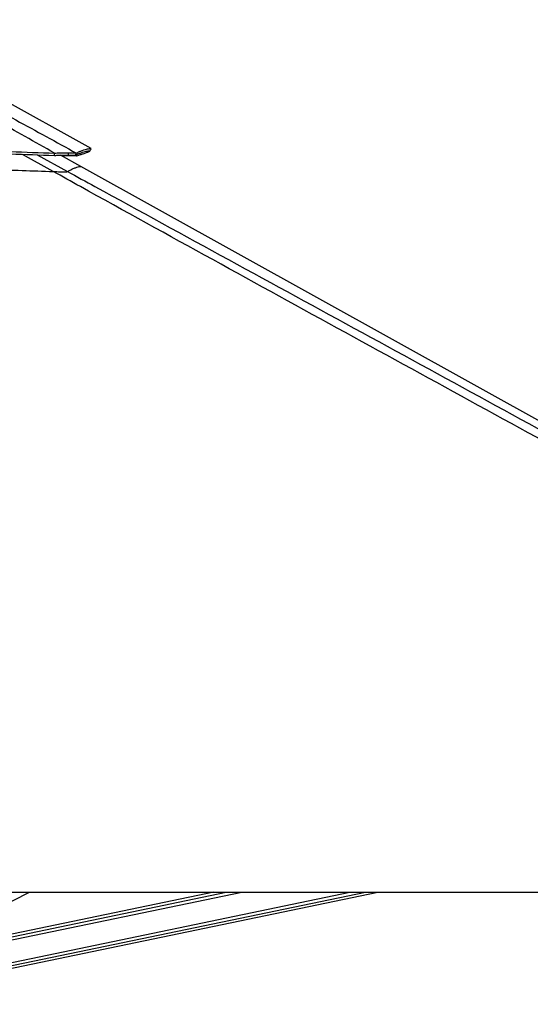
# Model space of a CAD drawing. Header units: millimetres. Extents: x 20 to 19889, y 40 to 15516.
# Tile 12 of 115: x 4624 to 5421, y 6437 to 7974. Entities that reach past the tile are written whole.
import ezdxf

# ---------------------------------------------------------------- set-up
doc = ezdxf.new("R2010")
doc.units = ezdxf.units.MM
doc.header["$LTSCALE"] = 2

msp = doc.modelspace()

# ---------------------------------------------------------------- linework, layer by layer
at = {"color": 7, "linetype": 'Continuous', "lineweight": 25}
for p, q in [((4735.46, 7772.73), (4386.88, 7966.35)), ((4678.36, 7762.14), (4678.6, 7765.74)), ((4719.82, 7744.81), (4688.06, 7762.46)), ((4699.73, 7762.64), (4700.75, 7766.37)), ((4699.73, 7762.64), (4699.84, 7762.64)), ((4699.84, 7762.64), (4700.86, 7766.37)), ((4700.75, 7766.37), (4700.86, 7766.37)), ((4710.99, 7762.14), (4712.72, 7765.74)), ((6512.78, 6748.91), (4719.82, 7744.81)), ((4692.59, 7736.54), (4692.66, 7736.54)), ((4189.86, 6612.47), (6729.76, 6612.47)), ((4302.44, 6442.36), (4639.43, 6612.47)), ((4340.53, 6437.49), (5182.94, 6612.47)), ((4927.24, 6612.47), (4438.19, 6510.89))]:
    msp.add_line(p, q, dxfattribs=at)
at = {"color": 8, "linetype": 'Continuous', "lineweight": 25}
for p, q in [((4676.64, 7736.95), (4628.5, 7763.79)), ((4651.26, 7763.03), (4698.89, 7736.95)), ((4712.73, 7761.19), (4711.06, 7762.1)), ((4338.73, 6446.15), (5139.45, 6612.47)), ((4339.74, 6441.33), (5163.67, 6612.47)), ((4407.92, 6495.61), (4970.54, 6612.47)), ((4424.83, 6504.15), (4946.34, 6612.47))]:
    msp.add_line(p, q, dxfattribs=at)
at = {"color": 7, "linetype": 'Continuous', "lineweight": 25, "flags": 128}
msp.add_lwpolyline([(4733.62, 7768.92), (4734.59, 7770.67), (4735.56, 7772.42)], dxfattribs=at)
at = {"color": 7, "linetype": 'Continuous', "lineweight": 25}
for points, knots in [([(4678.6, 7765.74), (4647.97, 7782.92), (4586.69, 7817.29), (4510.78, 7860.5), (4450.72, 7895.27), (4411.19, 7918.54), (4377.17, 7939.02), (4348.57, 7956.59), (4330.46, 7968.12), (4321.41, 7973.88)], [0, 0, 0, 0, 0.2498244, 0.4996596, 0.6246518, 0.7496414, 0.8331026, 0.9165658, 1, 1, 1, 1]), ([(4326.62, 7973.89), (4338.08, 7968.15), (4361.01, 7956.67), (4394.11, 7939.17), (4432.17, 7918.75), (4475.16, 7895.5), (4539.04, 7860.69), (4618.26, 7817.41), (4681.24, 7782.96), (4712.72, 7765.74)], [0, 0, 0, 0, 0.0830759, 0.1661805, 0.249283, 0.3742529, 0.4992254, 0.7496044, 1, 1, 1, 1]), ([(3697.62, 7764.78), (3708.33, 7765.05), (3729.03, 7765.56), (3759.22, 7766.28), (3787.83, 7766.94), (3815.28, 7767.56), (3841.86, 7768.13), (3867.7, 7768.66), (3899.69, 7769.28), (3937.58, 7769.97), (3981.22, 7770.68), (4028.37, 7771.35), (4079.07, 7771.95), (4133.34, 7772.43), (4186.51, 7772.74), (4247.48, 7772.89), (4316.04, 7772.78), (4391.98, 7772.23), (4466.23, 7771.28), (4538.76, 7769.89), (4609.35, 7768.11), (4655.76, 7766.52), (4678.6, 7765.74)], [0, 0, 0, 0, 0.032848, 0.0634837, 0.0925205, 0.1204906, 0.147532, 0.1738828, 0.199574, 0.2453768, 0.2897483, 0.3329773, 0.3894376, 0.4446269, 0.4987034, 0.5518212, 0.6308141, 0.7081334, 0.7838893, 0.8578773, 0.9300475, 1, 1, 1, 1]), ([(3697.86, 7761.18), (3708.57, 7761.45), (3729.27, 7761.97), (3759.45, 7762.7), (3788.04, 7763.37), (3815.48, 7764), (3842.05, 7764.57), (3867.88, 7765.11), (3899.85, 7765.75), (3937.72, 7766.44), (3981.34, 7767.16), (4028.46, 7767.85), (4079.14, 7768.45), (4133.37, 7768.94), (4186.51, 7769.24), (4247.44, 7769.39), (4315.96, 7769.27), (4391.86, 7768.72), (4466.07, 7767.74), (4538.56, 7766.33), (4609.13, 7764.53), (4655.52, 7762.93), (4678.36, 7762.14)], [0, 0, 0, 0, 0.03285262, 0.06349202, 0.09253161, 0.12050397, 0.14754696, 0.17389888, 0.19959085, 0.24539382, 0.28976432, 0.33299158, 0.38944821, 0.44463294, 0.4987044, 0.55181707, 0.63080296, 0.70811712, 0.78387081, 0.85786048, 0.93003674, 1, 1, 1, 1]), ([(4678.36, 7762.14), (4679.67, 7762.19), (4682.25, 7762.28), (4685.95, 7762.4), (4690.21, 7762.52), (4694.99, 7762.62), (4698.14, 7762.63), (4699.73, 7762.64)], [0, 0, 0, 0, 0.1661031, 0.3261527, 0.480895, 0.7375236, 1, 1, 1, 1]), ([(4678.6, 7765.74), (4679.96, 7765.8), (4682.62, 7765.92), (4686.44, 7766.07), (4690.85, 7766.22), (4695.81, 7766.34), (4699.09, 7766.36), (4700.75, 7766.37)], [0, 0, 0, 0, 0.1652591, 0.3248597, 0.4794964, 0.7365719, 1, 1, 1, 1]), ([(4712.73, 7761.19), (4711.62, 7761.35), (4709.92, 7761.59), (4706, 7761.64), (4702.34, 7761.57), (4697.97, 7761.36), (4694.1, 7761.11), (4691.62, 7760.9), (4690.96, 7760.85)], [0, 0, 0, 0, 0.3001216, 0.4606933, 0.6171201, 0.7787501, 0.9413275, 1, 1, 1, 1]), ([(4699.84, 7762.64), (4700.8, 7762.64), (4702.72, 7762.63), (4705.14, 7762.58), (4707.44, 7762.49), (4709.52, 7762.35), (4710.49, 7762.21), (4710.99, 7762.14)], [0, 0, 0, 0, 0.1737567, 0.3455592, 0.5171145, 0.752118, 1, 1, 1, 1]), ([(4700.86, 7766.37), (4701.87, 7766.37), (4703.88, 7766.36), (4706.43, 7766.29), (4708.87, 7766.18), (4711.1, 7766.01), (4712.17, 7765.83), (4712.72, 7765.74)], [0, 0, 0, 0, 0.1744124, 0.3467131, 0.5184953, 0.7532276, 1, 1, 1, 1]), ([(4710.99, 7762.14), (4712.51, 7762.93), (4715.58, 7764.54), (4720.18, 7766.34), (4724.5, 7767.75), (4728.26, 7768.72), (4731.19, 7769.27), (4732.93, 7769.41), (4733.35, 7769.28), (4733.52, 7769.22)], [0, 0, 0, 0, 0.1401643, 0.2847641, 0.432999, 0.58477, 0.7396693, 0.8979199, 1, 1, 1, 1]), ([(4712.72, 7765.74), (4714.25, 7766.52), (4717.35, 7768.11), (4722.01, 7769.89), (4726.36, 7771.28), (4730.16, 7772.24), (4733.11, 7772.78), (4734.87, 7772.91), (4735.29, 7772.77), (4735.46, 7772.72)], [0, 0, 0, 0, 0.1401425, 0.2847301, 0.4329613, 0.5847364, 0.7396458, 0.8979102, 1, 1, 1, 1]), ([(4733.61, 7768.9), (4733.46, 7768.75), (4733.17, 7768.43), (4731.89, 7767.74), (4730.11, 7766.94), (4727.94, 7766.08), (4725.52, 7765.2), (4723, 7764.33), (4720.54, 7763.53), (4718.26, 7762.82), (4715.68, 7762.04), (4713.74, 7761.48), (4712.73, 7761.19)], [0, 0, 0, 0, 0.1270532, 0.2571344, 0.3912554, 0.492867, 0.5980549, 0.7079415, 0.7754979, 0.8458499, 0.9200304, 1, 1, 1, 1]), ([(3699.57, 7736), (3725.89, 7736.71), (3778.52, 7738.14), (3860.93, 7740.15), (3946.78, 7741.95), (4036.06, 7743.43), (4125.38, 7744.44), (4214.71, 7744.93), (4304.03, 7744.83), (4393.3, 7744.11), (4485.16, 7742.66), (4579.6, 7740.44), (4644.29, 7738.11), (4676.64, 7736.95)], [0, 0, 0, 0, 0.0809738, 0.16196336, 0.25327306, 0.34458309, 0.43589335, 0.52720361, 0.61851361, 0.70982308, 0.80113177, 0.90056028, 1, 1, 1, 1]), ([(6729.76, 6612.47), (6523.09, 6725.29), (6128.76, 6940.55), (5596.24, 7231.57), (5201.41, 7447.73), (4925.32, 7599.42), (4773.42, 7683.21), (4690.7, 7729.14), (4676.64, 7736.95)], [0, 0, 0, 0, 0.3015454, 0.5753359, 0.7773277, 0.8783239, 0.9793204, 1, 1, 1, 1]), ([(4676.64, 7736.95), (4678.45, 7736.88), (4682.14, 7736.74), (4687.79, 7736.58), (4690.93, 7736.55), (4692.59, 7736.54)], [0, 0, 0, 0, 0.3130288, 0.6369897, 1, 1, 1, 1]), ([(4692.66, 7736.54), (4694.01, 7736.55), (4696.25, 7736.57), (4697.9, 7736.71), (4698.64, 7736.83), (4698.83, 7736.91), (4698.89, 7736.95)], [0, 0, 0, 0, 0.36643974, 0.60572298, 0.85171328, 1, 1, 1, 1])]:
    msp.add_open_spline(points, degree=3, knots=knots, dxfattribs=at)
at = {"color": 8, "linetype": 'Continuous', "lineweight": 25}
for points, knots in [([(4698.89, 7736.95), (4700.62, 7737.97), (4704.07, 7740), (4709.2, 7742.18), (4713.75, 7743.77), (4717.26, 7744.67), (4719.37, 7744.97), (4719.65, 7744.76), (4719.75, 7744.68)], [0, 0, 0, 0, 0.172341, 0.344695, 0.5276322, 0.7105709, 0.8935111, 1, 1, 1, 1]), ([(4698.89, 7736.95), (4713.15, 7729.14), (4797.05, 7683.21), (4950.23, 7599.43), (5227.82, 7447.74), (5435.77, 7334.21), (5574.41, 7258.52)], [0, 0, 0, 0, 0.0486818, 0.2865096, 0.5243388, 1, 1, 1, 1])]:
    msp.add_open_spline(points, degree=3, knots=knots, dxfattribs=at)

doc.saveas('drawing.dxf')
